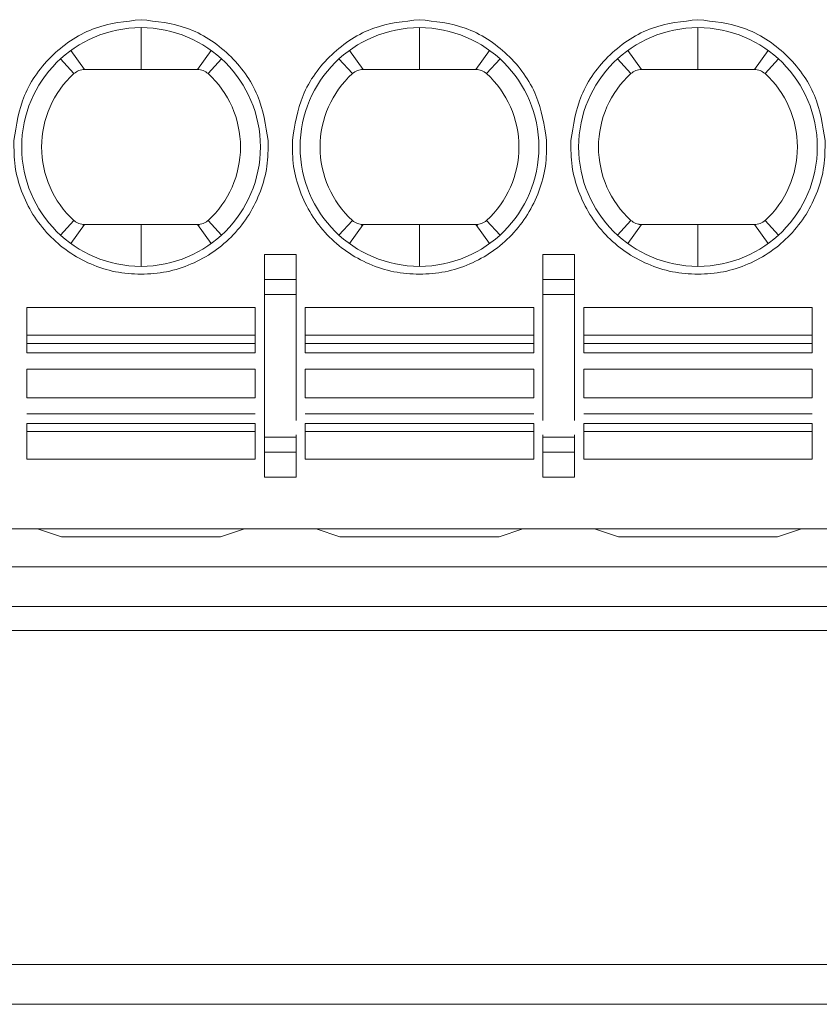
# Model space of a CAD drawing. Header units: millimetres. Extents: x -420 to 420, y -297 to 297.
# Tile 14 of 141: x -230 to -220, y -95 to -84. Entities that reach past the tile are written whole.
import ezdxf

# ---------------------------------------------------------------- set-up
doc = ezdxf.new("R2010")
doc.units = ezdxf.units.MM
doc.header["$MEASUREMENT"] = 0
doc.layers.add('layer 1', color=7, linetype='Continuous')

msp = doc.modelspace()

# ---------------------------------------------------------------- linework, layer by layer
at = {"layer": 'layer 1', "color": 7, "lineweight": 9}
for points, knots in [([(-229.6834, -85.2573), (-229.6551, -85.078), (-229.6268, -84.8986), (-229.5591, -84.7337), (-229.5591, -84.7337), (-229.4863, -84.5561), (-229.368, -84.3952), (-229.2256, -84.2597), (-229.2256, -84.2597), (-229.0831, -84.1242), (-228.9165, -84.0142), (-228.7355, -83.9504), (-228.7355, -83.9504), (-228.5675, -83.8911), (-228.3869, -83.8719), (-228.2063, -83.8524)], [0, 0, 0, 0, 0.2, 0.2, 0.2, 0.2, 0.4, 0.4, 0.4, 0.4, 0.6, 0.6, 0.6, 0.6, 1, 1, 1, 1]), ([(-226.8197, -85.3314), (-226.8197, -84.5657), (-227.4405, -83.9449), (-228.2063, -83.9449), (-228.2063, -83.9449), (-228.9722, -83.9449), (-229.5928, -84.5657), (-229.5928, -85.3314), (-229.5928, -85.3314), (-229.5928, -86.0971), (-228.9722, -86.7179), (-228.2063, -86.7179), (-228.2063, -86.7179), (-227.4405, -86.7179), (-226.8197, -86.0971), (-226.8197, -85.3314)], [0, 0, 0, 0, 0.2, 0.2, 0.2, 0.2, 0.4, 0.4, 0.4, 0.4, 0.6, 0.6, 0.6, 0.6, 1, 1, 1, 1]), ([(-228.2063, -83.8524), (-228.0258, -83.8719), (-227.8452, -83.8911), (-227.6772, -83.9504), (-227.6772, -83.9504), (-227.4962, -84.0142), (-227.3296, -84.1242), (-227.1871, -84.2597), (-227.1871, -84.2597), (-227.0447, -84.3952), (-226.9264, -84.5561), (-226.8536, -84.7337), (-226.8536, -84.7337), (-226.7859, -84.8986), (-226.7576, -85.078), (-226.7292, -85.2573)], [0, 0, 0, 0, 0.2, 0.2, 0.2, 0.2, 0.4, 0.4, 0.4, 0.4, 0.6, 0.6, 0.6, 0.6, 1, 1, 1, 1]), ([(-226.4482, -85.2573), (-226.4199, -85.078), (-226.3916, -84.8986), (-226.3239, -84.7337), (-226.3239, -84.7337), (-226.2511, -84.5561), (-226.1328, -84.3952), (-225.9904, -84.2597), (-225.9904, -84.2597), (-225.8479, -84.1242), (-225.6813, -84.0142), (-225.5003, -83.9504), (-225.5003, -83.9504), (-225.3323, -83.8911), (-225.1517, -83.8719), (-224.971, -83.8524)], [0, 0, 0, 0, 0.2, 0.2, 0.2, 0.2, 0.4, 0.4, 0.4, 0.4, 0.6, 0.6, 0.6, 0.6, 1, 1, 1, 1]), ([(-223.5845, -85.3314), (-223.5845, -84.5657), (-224.2053, -83.9449), (-224.971, -83.9449), (-224.971, -83.9449), (-225.737, -83.9449), (-226.3576, -84.5657), (-226.3576, -85.3314), (-226.3576, -85.3314), (-226.3576, -86.0971), (-225.737, -86.7179), (-224.971, -86.7179), (-224.971, -86.7179), (-224.2053, -86.7179), (-223.5845, -86.0971), (-223.5845, -85.3314)], [0, 0, 0, 0, 0.2, 0.2, 0.2, 0.2, 0.4, 0.4, 0.4, 0.4, 0.6, 0.6, 0.6, 0.6, 1, 1, 1, 1]), ([(-224.971, -83.8524), (-224.7906, -83.8719), (-224.61, -83.8911), (-224.4419, -83.9504), (-224.4419, -83.9504), (-224.261, -84.0142), (-224.0944, -84.1242), (-223.9518, -84.2597), (-223.9518, -84.2597), (-223.8095, -84.3952), (-223.6912, -84.5561), (-223.6183, -84.7337), (-223.6183, -84.7337), (-223.5507, -84.8986), (-223.5224, -85.078), (-223.4939, -85.2573)], [0, 0, 0, 0, 0.2, 0.2, 0.2, 0.2, 0.4, 0.4, 0.4, 0.4, 0.6, 0.6, 0.6, 0.6, 1, 1, 1, 1]), ([(-223.2129, -85.2573), (-223.1846, -85.078), (-223.1564, -84.8986), (-223.0887, -84.7337), (-223.0887, -84.7337), (-223.0159, -84.5561), (-222.8975, -84.3952), (-222.7552, -84.2597), (-222.7552, -84.2597), (-222.6126, -84.1242), (-222.4461, -84.0142), (-222.2651, -83.9504), (-222.2651, -83.9504), (-222.097, -83.8911), (-221.9164, -83.8719), (-221.7358, -83.8524)], [0, 0, 0, 0, 0.2, 0.2, 0.2, 0.2, 0.4, 0.4, 0.4, 0.4, 0.6, 0.6, 0.6, 0.6, 1, 1, 1, 1]), ([(-220.3493, -85.3314), (-220.3493, -84.5657), (-220.9701, -83.9449), (-221.7358, -83.9449), (-221.7358, -83.9449), (-222.5017, -83.9449), (-223.1223, -84.5657), (-223.1223, -85.3314), (-223.1223, -85.3314), (-223.1223, -86.0971), (-222.5017, -86.7179), (-221.7358, -86.7179), (-221.7358, -86.7179), (-220.9701, -86.7179), (-220.3493, -86.0971), (-220.3493, -85.3314)], [0, 0, 0, 0, 0.2, 0.2, 0.2, 0.2, 0.4, 0.4, 0.4, 0.4, 0.6, 0.6, 0.6, 0.6, 1, 1, 1, 1]), ([(-221.7358, -83.8524), (-221.5554, -83.8719), (-221.3748, -83.8911), (-221.2067, -83.9504), (-221.2067, -83.9504), (-221.0257, -84.0142), (-220.8592, -84.1242), (-220.7166, -84.2597), (-220.7166, -84.2597), (-220.5743, -84.3952), (-220.456, -84.5561), (-220.3831, -84.7337), (-220.3831, -84.7337), (-220.3155, -84.8986), (-220.2872, -85.078), (-220.2587, -85.2573)], [0, 0, 0, 0, 0.2, 0.2, 0.2, 0.2, 0.4, 0.4, 0.4, 0.4, 0.6, 0.6, 0.6, 0.6, 1, 1, 1, 1]), ([(-228.9859, -84.4786), (-229.2255, -84.6975), (-229.3617, -85.007), (-229.3617, -85.3314), (-229.3617, -85.3314), (-229.3617, -85.6559), (-229.2253, -85.9655), (-228.9859, -86.1844)], [0, 0, 0, 0, 0.3333333, 0.3333333, 0.3333333, 0.3333333, 1, 1, 1, 1]), ([(-228.8613, -84.4302), (-228.8842, -84.4324), (-228.9073, -84.4346), (-228.928, -84.4427), (-228.928, -84.4427), (-228.9489, -84.4507), (-228.9674, -84.4647), (-228.9859, -84.4786)], [0, 0, 0, 0, 0.3333333, 0.3333333, 0.3333333, 0.3333333, 1, 1, 1, 1]), ([(-228.2063, -84.4302), (-228.1234, -84.4302), (-228.0406, -84.4302), (-227.9578, -84.4302), (-227.9578, -84.4302), (-227.89, -84.4302), (-227.8223, -84.4302), (-227.7546, -84.4302), (-227.7546, -84.4302), (-227.687, -84.4302), (-227.6191, -84.4302), (-227.5515, -84.4302)], [0, 0, 0, 0, 0.25, 0.25, 0.25, 0.25, 0.5, 0.5, 0.5, 0.5, 1, 1, 1, 1]), ([(-227.5515, -84.4302), (-227.5285, -84.4324), (-227.5054, -84.4346), (-227.4847, -84.4427), (-227.4847, -84.4427), (-227.4638, -84.4507), (-227.4453, -84.4647), (-227.4269, -84.4786)], [0, 0, 0, 0, 0.3333333, 0.3333333, 0.3333333, 0.3333333, 1, 1, 1, 1]), ([(-227.4269, -86.1844), (-227.1874, -85.9655), (-227.0508, -85.6559), (-227.0508, -85.3314), (-227.0508, -85.3314), (-227.0508, -85.007), (-227.1873, -84.6975), (-227.4269, -84.4786)], [0, 0, 0, 0, 0.3333333, 0.3333333, 0.3333333, 0.3333333, 1, 1, 1, 1]), ([(-225.7506, -84.4786), (-225.9902, -84.6975), (-226.1265, -85.007), (-226.1265, -85.3314), (-226.1265, -85.3314), (-226.1265, -85.6559), (-225.99, -85.9655), (-225.7506, -86.1844)], [0, 0, 0, 0, 0.3333333, 0.3333333, 0.3333333, 0.3333333, 1, 1, 1, 1]), ([(-225.626, -84.4302), (-225.649, -84.4324), (-225.6721, -84.4346), (-225.6928, -84.4427), (-225.6928, -84.4427), (-225.7137, -84.4507), (-225.7321, -84.4647), (-225.7506, -84.4786)], [0, 0, 0, 0, 0.3333333, 0.3333333, 0.3333333, 0.3333333, 1, 1, 1, 1]), ([(-224.3162, -84.4302), (-224.2933, -84.4324), (-224.2702, -84.4346), (-224.2495, -84.4427), (-224.2495, -84.4427), (-224.2286, -84.4507), (-224.2101, -84.4647), (-224.1916, -84.4786)], [0, 0, 0, 0, 0.3333333, 0.3333333, 0.3333333, 0.3333333, 1, 1, 1, 1]), ([(-224.1916, -86.1844), (-223.9522, -85.9655), (-223.8158, -85.656), (-223.8156, -85.3316), (-223.8156, -85.3316), (-223.8156, -85.007), (-223.952, -84.6975), (-224.1916, -84.4786)], [0, 0, 0, 0, 0.3333333, 0.3333333, 0.3333333, 0.3333333, 1, 1, 1, 1]), ([(-222.5154, -84.4786), (-222.755, -84.6975), (-222.8912, -85.007), (-222.8912, -85.3314), (-222.8912, -85.3314), (-222.8912, -85.6559), (-222.7548, -85.9653), (-222.5154, -86.1844)], [0, 0, 0, 0, 0.3333333, 0.3333333, 0.3333333, 0.3333333, 1, 1, 1, 1]), ([(-222.3908, -84.4302), (-222.4137, -84.4324), (-222.4368, -84.4346), (-222.4575, -84.4427), (-222.4575, -84.4427), (-222.4784, -84.4507), (-222.4969, -84.4647), (-222.5154, -84.4786)], [0, 0, 0, 0, 0.3333333, 0.3333333, 0.3333333, 0.3333333, 1, 1, 1, 1]), ([(-221.7358, -84.4302), (-221.653, -84.4302), (-221.5702, -84.4302), (-221.4873, -84.4302), (-221.4873, -84.4302), (-221.4195, -84.4302), (-221.3518, -84.4302), (-221.2842, -84.4302), (-221.2842, -84.4302), (-221.2165, -84.4302), (-221.1487, -84.4302), (-221.081, -84.4302)], [0, 0, 0, 0, 0.25, 0.25, 0.25, 0.25, 0.5, 0.5, 0.5, 0.5, 1, 1, 1, 1]), ([(-221.081, -84.4302), (-221.0579, -84.4324), (-221.035, -84.4346), (-221.0143, -84.4427), (-221.0143, -84.4427), (-220.9934, -84.4507), (-220.9749, -84.4647), (-220.9564, -84.4786)], [0, 0, 0, 0, 0.3333333, 0.3333333, 0.3333333, 0.3333333, 1, 1, 1, 1]), ([(-220.9564, -86.1844), (-220.7168, -85.9655), (-220.5804, -85.6559), (-220.5804, -85.3314), (-220.5804, -85.3314), (-220.5804, -85.007), (-220.7168, -84.6975), (-220.9564, -84.4786)], [0, 0, 0, 0, 0.3333333, 0.3333333, 0.3333333, 0.3333333, 1, 1, 1, 1]), ([(-228.2063, -86.8104), (-228.3063, -86.8046), (-228.4061, -86.7989), (-228.5039, -86.7804), (-228.5039, -86.7804), (-228.6017, -86.7619), (-228.6975, -86.7305), (-228.7893, -86.6906), (-228.7893, -86.6906), (-228.8812, -86.6508), (-228.969, -86.6028), (-229.0509, -86.5458), (-229.0509, -86.5458), (-229.133, -86.4889), (-229.209, -86.4231), (-229.278, -86.3506), (-229.278, -86.3506), (-229.3469, -86.2783), (-229.4087, -86.1992), (-229.4613, -86.1145), (-229.4613, -86.1145), (-229.5142, -86.0297), (-229.5579, -85.9394), (-229.593, -85.8455), (-229.593, -85.8455), (-229.6281, -85.752), (-229.6549, -85.6547), (-229.6684, -85.5562), (-229.6684, -85.5562), (-229.6821, -85.4575), (-229.6828, -85.3575), (-229.6834, -85.2573)], [0, 0, 0, 0, 0.1111111, 0.1111111, 0.1111111, 0.1111111, 0.2222222, 0.2222222, 0.2222222, 0.2222222, 0.3333333, 0.3333333, 0.3333333, 0.3333333, 0.4444444, 0.4444444, 0.4444444, 0.4444444, 0.5555556, 0.5555556, 0.5555556, 0.5555556, 0.6666667, 0.6666667, 0.6666667, 0.6666667, 0.7777778, 0.7777778, 0.7777778, 0.7777778, 1, 1, 1, 1]), ([(-226.7292, -85.2573), (-226.7299, -85.3573), (-226.7306, -85.4573), (-226.7443, -85.556), (-226.7443, -85.556), (-226.7578, -85.6546), (-226.7844, -85.7518), (-226.8196, -85.8455), (-226.8196, -85.8455), (-226.8547, -85.9393), (-226.8983, -86.0295), (-226.951, -86.1142), (-226.951, -86.1142), (-227.0039, -86.1988), (-227.0656, -86.2781), (-227.1346, -86.3506), (-227.1346, -86.3506), (-227.2035, -86.4231), (-227.2793, -86.4887), (-227.3612, -86.5456), (-227.3612, -86.5456), (-227.4433, -86.6026), (-227.5313, -86.6508), (-227.6232, -86.6906), (-227.6232, -86.6906), (-227.7151, -86.7303), (-227.8108, -86.7619), (-227.9084, -86.7804), (-227.9084, -86.7804), (-228.0064, -86.7991), (-228.1064, -86.8046), (-228.2063, -86.8104)], [0, 0, 0, 0, 0.1111111, 0.1111111, 0.1111111, 0.1111111, 0.2222222, 0.2222222, 0.2222222, 0.2222222, 0.3333333, 0.3333333, 0.3333333, 0.3333333, 0.4444444, 0.4444444, 0.4444444, 0.4444444, 0.5555556, 0.5555556, 0.5555556, 0.5555556, 0.6666667, 0.6666667, 0.6666667, 0.6666667, 0.7777778, 0.7777778, 0.7777778, 0.7777778, 1, 1, 1, 1]), ([(-224.971, -86.8104), (-225.0711, -86.8046), (-225.1709, -86.7989), (-225.2687, -86.7804), (-225.2687, -86.7804), (-225.3665, -86.7619), (-225.4622, -86.7305), (-225.5541, -86.6906), (-225.5541, -86.6906), (-225.646, -86.6508), (-225.7338, -86.6028), (-225.8157, -86.5458), (-225.8157, -86.5458), (-225.8978, -86.4889), (-225.9738, -86.4231), (-226.0427, -86.3506), (-226.0427, -86.3506), (-226.1117, -86.2783), (-226.1734, -86.1992), (-226.2261, -86.1145), (-226.2261, -86.1145), (-226.279, -86.0297), (-226.3226, -85.9394), (-226.3577, -85.8455), (-226.3577, -85.8455), (-226.3929, -85.752), (-226.4197, -85.6547), (-226.4332, -85.5562), (-226.4332, -85.5562), (-226.4469, -85.4575), (-226.4476, -85.3575), (-226.4482, -85.2573)], [0, 0, 0, 0, 0.1111111, 0.1111111, 0.1111111, 0.1111111, 0.2222222, 0.2222222, 0.2222222, 0.2222222, 0.3333333, 0.3333333, 0.3333333, 0.3333333, 0.4444444, 0.4444444, 0.4444444, 0.4444444, 0.5555556, 0.5555556, 0.5555556, 0.5555556, 0.6666667, 0.6666667, 0.6666667, 0.6666667, 0.7777778, 0.7777778, 0.7777778, 0.7777778, 1, 1, 1, 1]), ([(-223.4939, -85.2573), (-223.4947, -85.3573), (-223.4954, -85.4573), (-223.5091, -85.556), (-223.5091, -85.556), (-223.5226, -85.6546), (-223.5492, -85.7518), (-223.5843, -85.8455), (-223.5843, -85.8455), (-223.6195, -85.9393), (-223.6631, -86.0295), (-223.7158, -86.1142), (-223.7158, -86.1142), (-223.7686, -86.1988), (-223.8304, -86.2781), (-223.8993, -86.3506), (-223.8993, -86.3506), (-223.9683, -86.4231), (-224.0441, -86.4887), (-224.126, -86.5456), (-224.126, -86.5456), (-224.2081, -86.6026), (-224.2961, -86.6508), (-224.388, -86.6906), (-224.388, -86.6906), (-224.4798, -86.7303), (-224.5756, -86.7619), (-224.6732, -86.7804), (-224.6732, -86.7804), (-224.7712, -86.7991), (-224.8712, -86.8046), (-224.971, -86.8104)], [0, 0, 0, 0, 0.1111111, 0.1111111, 0.1111111, 0.1111111, 0.2222222, 0.2222222, 0.2222222, 0.2222222, 0.3333333, 0.3333333, 0.3333333, 0.3333333, 0.4444444, 0.4444444, 0.4444444, 0.4444444, 0.5555556, 0.5555556, 0.5555556, 0.5555556, 0.6666667, 0.6666667, 0.6666667, 0.6666667, 0.7777778, 0.7777778, 0.7777778, 0.7777778, 1, 1, 1, 1]), ([(-221.7358, -86.8104), (-221.8358, -86.8046), (-221.9357, -86.7989), (-222.0335, -86.7804), (-222.0335, -86.7804), (-222.1312, -86.7619), (-222.227, -86.7305), (-222.3189, -86.6906), (-222.3189, -86.6906), (-222.4108, -86.6508), (-222.4986, -86.6028), (-222.5805, -86.5458), (-222.5805, -86.5458), (-222.6626, -86.4889), (-222.7385, -86.4231), (-222.8075, -86.3506), (-222.8075, -86.3506), (-222.8765, -86.2783), (-222.9382, -86.1992), (-222.9909, -86.1145), (-222.9909, -86.1145), (-223.0438, -86.0297), (-223.0874, -85.9394), (-223.1225, -85.8455), (-223.1225, -85.8455), (-223.1576, -85.752), (-223.1845, -85.6547), (-223.1979, -85.5562), (-223.1979, -85.5562), (-223.2116, -85.4575), (-223.2124, -85.3575), (-223.2129, -85.2573)], [0, 0, 0, 0, 0.1111111, 0.1111111, 0.1111111, 0.1111111, 0.2222222, 0.2222222, 0.2222222, 0.2222222, 0.3333333, 0.3333333, 0.3333333, 0.3333333, 0.4444444, 0.4444444, 0.4444444, 0.4444444, 0.5555556, 0.5555556, 0.5555556, 0.5555556, 0.6666667, 0.6666667, 0.6666667, 0.6666667, 0.7777778, 0.7777778, 0.7777778, 0.7777778, 1, 1, 1, 1]), ([(-220.2587, -85.2573), (-220.2594, -85.3573), (-220.2602, -85.4573), (-220.2739, -85.556), (-220.2739, -85.556), (-220.2874, -85.6546), (-220.314, -85.7518), (-220.3491, -85.8455), (-220.3491, -85.8455), (-220.3842, -85.9393), (-220.4279, -86.0295), (-220.4805, -86.1142), (-220.4805, -86.1142), (-220.5334, -86.1988), (-220.5952, -86.2781), (-220.6641, -86.3506), (-220.6641, -86.3506), (-220.7331, -86.4231), (-220.8089, -86.4887), (-220.8908, -86.5456), (-220.8908, -86.5456), (-220.9729, -86.6026), (-221.0608, -86.6508), (-221.1527, -86.6906), (-221.1527, -86.6906), (-221.2446, -86.7303), (-221.3404, -86.7619), (-221.438, -86.7804), (-221.438, -86.7804), (-221.536, -86.7991), (-221.636, -86.8046), (-221.7358, -86.8104)], [0, 0, 0, 0, 0.1111111, 0.1111111, 0.1111111, 0.1111111, 0.2222222, 0.2222222, 0.2222222, 0.2222222, 0.3333333, 0.3333333, 0.3333333, 0.3333333, 0.4444444, 0.4444444, 0.4444444, 0.4444444, 0.5555556, 0.5555556, 0.5555556, 0.5555556, 0.6666667, 0.6666667, 0.6666667, 0.6666667, 0.7777778, 0.7777778, 0.7777778, 0.7777778, 1, 1, 1, 1]), ([(-228.9859, -86.1844), (-228.977, -86.1916), (-228.9681, -86.1988), (-228.9587, -86.2049), (-228.9587, -86.2049), (-228.9491, -86.211), (-228.9387, -86.216), (-228.928, -86.2201), (-228.928, -86.2201), (-228.9175, -86.2243), (-228.9064, -86.2277), (-228.8953, -86.2295), (-228.8953, -86.2295), (-228.884, -86.2315), (-228.8725, -86.2321), (-228.8613, -86.2327)], [0, 0, 0, 0, 0.2, 0.2, 0.2, 0.2, 0.4, 0.4, 0.4, 0.4, 0.6, 0.6, 0.6, 0.6, 1, 1, 1, 1]), ([(-227.4269, -86.1844), (-227.4357, -86.1916), (-227.4446, -86.1988), (-227.454, -86.2049), (-227.454, -86.2049), (-227.4636, -86.211), (-227.474, -86.216), (-227.4847, -86.2201), (-227.4847, -86.2201), (-227.4953, -86.2243), (-227.5063, -86.2277), (-227.5174, -86.2295), (-227.5174, -86.2295), (-227.5287, -86.2315), (-227.5402, -86.2321), (-227.5515, -86.2327)], [0, 0, 0, 0, 0.2, 0.2, 0.2, 0.2, 0.4, 0.4, 0.4, 0.4, 0.6, 0.6, 0.6, 0.6, 1, 1, 1, 1]), ([(-225.7506, -86.1844), (-225.7418, -86.1916), (-225.7329, -86.1988), (-225.7235, -86.2049), (-225.7235, -86.2049), (-225.7138, -86.211), (-225.7035, -86.216), (-225.6928, -86.2201), (-225.6928, -86.2201), (-225.6822, -86.2243), (-225.6711, -86.2277), (-225.66, -86.2295), (-225.66, -86.2295), (-225.6488, -86.2315), (-225.6373, -86.2321), (-225.626, -86.2327)], [0, 0, 0, 0, 0.2, 0.2, 0.2, 0.2, 0.4, 0.4, 0.4, 0.4, 0.6, 0.6, 0.6, 0.6, 1, 1, 1, 1]), ([(-224.1916, -86.1844), (-224.2005, -86.1916), (-224.2094, -86.1988), (-224.2188, -86.2049), (-224.2188, -86.2049), (-224.2284, -86.211), (-224.2388, -86.216), (-224.2495, -86.2201), (-224.2495, -86.2201), (-224.26, -86.2243), (-224.2711, -86.2277), (-224.2822, -86.2295), (-224.2822, -86.2295), (-224.2935, -86.2315), (-224.305, -86.2321), (-224.3162, -86.2327)], [0, 0, 0, 0, 0.2, 0.2, 0.2, 0.2, 0.4, 0.4, 0.4, 0.4, 0.6, 0.6, 0.6, 0.6, 1, 1, 1, 1]), ([(-222.5154, -86.1844), (-222.4975, -86.1977), (-222.4797, -86.211), (-222.4594, -86.2193), (-222.4594, -86.2193), (-222.449, -86.2238), (-222.4379, -86.2269), (-222.4269, -86.2291), (-222.4269, -86.2291), (-222.425, -86.2295), (-222.423, -86.2299), (-222.4209, -86.2303), (-222.4209, -86.2303), (-222.4165, -86.231), (-222.4121, -86.2315), (-222.4078, -86.2319), (-222.4078, -86.2319), (-222.4056, -86.2321), (-222.4034, -86.2323), (-222.4013, -86.2323), (-222.4013, -86.2323), (-222.401, -86.2325), (-222.4006, -86.2325), (-222.4002, -86.2325), (-222.4002, -86.2325), (-222.4, -86.2325), (-222.3997, -86.2325), (-222.3993, -86.2325), (-222.3993, -86.2325), (-222.3991, -86.2325), (-222.3988, -86.2325), (-222.3986, -86.2325), (-222.3986, -86.2325), (-222.3982, -86.2325), (-222.3978, -86.2325), (-222.3975, -86.2325), (-222.3975, -86.2325), (-222.3973, -86.2325), (-222.3971, -86.2327), (-222.3969, -86.2327), (-222.3969, -86.2327), (-222.3967, -86.2327), (-222.3967, -86.2327), (-222.3967, -86.2327), (-222.3967, -86.2327), (-222.3967, -86.2327), (-222.3967, -86.2327), (-222.3967, -86.2327), (-222.3967, -86.2327), (-222.3967, -86.2327), (-222.3967, -86.2327), (-222.3967, -86.2327), (-222.3967, -86.2327), (-222.3967, -86.2327), (-222.3967, -86.2327), (-222.3967, -86.2327), (-222.3967, -86.2327), (-222.3967, -86.2327), (-222.3967, -86.2327), (-222.3967, -86.2327), (-222.3967, -86.2327), (-222.3967, -86.2327), (-222.3967, -86.2327), (-222.3967, -86.2327), (-222.3967, -86.2327), (-222.3967, -86.2327), (-222.3967, -86.2327), (-222.3967, -86.2327), (-222.3967, -86.2327), (-222.3967, -86.2327), (-222.3967, -86.2327), (-222.3967, -86.2327), (-222.3967, -86.2327), (-222.3967, -86.2327), (-222.3967, -86.2327), (-222.3967, -86.2327), (-222.3967, -86.2327), (-222.3967, -86.2327), (-222.3967, -86.2327), (-222.3967, -86.2327), (-222.3967, -86.2327), (-222.3967, -86.2327), (-222.3967, -86.2327), (-222.3967, -86.2327), (-222.3967, -86.2327), (-222.3967, -86.2327), (-222.3967, -86.2327), (-222.3967, -86.2327), (-222.3967, -86.2327), (-222.3967, -86.2327), (-222.3967, -86.2327), (-222.3967, -86.2327), (-222.3967, -86.2327), (-222.3967, -86.2327), (-222.3967, -86.2327), (-222.3967, -86.2327), (-222.3967, -86.2327), (-222.3967, -86.2327), (-222.3967, -86.2327), (-222.3967, -86.2327), (-222.3967, -86.2327), (-222.3967, -86.2327), (-222.3967, -86.2327), (-222.3967, -86.2327), (-222.3967, -86.2327), (-222.3967, -86.2327), (-222.3967, -86.2327), (-222.3967, -86.2327), (-222.3967, -86.2327), (-222.3967, -86.2327), (-222.3967, -86.2327), (-222.3967, -86.2327), (-222.3967, -86.2327), (-222.3967, -86.2327), (-222.3967, -86.2327), (-222.3967, -86.2327), (-222.3967, -86.2327), (-222.3967, -86.2327), (-222.3967, -86.2327), (-222.3965, -86.2327), (-222.3965, -86.2327), (-222.3965, -86.2327), (-222.3965, -86.2327), (-222.3964, -86.2327), (-222.3964, -86.2327), (-222.3962, -86.2327), (-222.3962, -86.2327), (-222.396, -86.2327), (-222.396, -86.2327), (-222.396, -86.2327), (-222.3958, -86.2327), (-222.3958, -86.2327), (-222.3958, -86.2327), (-222.3956, -86.2327), (-222.3956, -86.2327), (-222.3954, -86.2327), (-222.3954, -86.2327), (-222.3954, -86.2327), (-222.3954, -86.2327), (-222.3952, -86.2327), (-222.3952, -86.2327), (-222.3952, -86.2327), (-222.3951, -86.2327), (-222.3951, -86.2327), (-222.3951, -86.2327), (-222.3949, -86.2327), (-222.3949, -86.2327), (-222.3947, -86.2327), (-222.3947, -86.2327), (-222.3945, -86.2327), (-222.3943, -86.2327), (-222.3941, -86.2327), (-222.3941, -86.2327), (-222.3939, -86.2327), (-222.3938, -86.2327), (-222.3936, -86.2327), (-222.3936, -86.2327), (-222.3923, -86.2327), (-222.3915, -86.2327), (-222.3908, -86.2327)], [0, 0, 0, 0, 0.0243902, 0.0243902, 0.0243902, 0.0243902, 0.0487805, 0.0487805, 0.0487805, 0.0487805, 0.0731707, 0.0731707, 0.0731707, 0.0731707, 0.097561, 0.097561, 0.097561, 0.097561, 0.1219512, 0.1219512, 0.1219512, 0.1219512, 0.1463415, 0.1463415, 0.1463415, 0.1463415, 0.1707317, 0.1707317, 0.1707317, 0.1707317, 0.195122, 0.195122, 0.195122, 0.195122, 0.2195122, 0.2195122, 0.2195122, 0.2195122, 0.2439024, 0.2439024, 0.2439024, 0.2439024, 0.2682927, 0.2682927, 0.2682927, 0.2682927, 0.2926829, 0.2926829, 0.2926829, 0.2926829, 0.3170732, 0.3170732, 0.3170732, 0.3170732, 0.3414634, 0.3414634, 0.3414634, 0.3414634, 0.3658537, 0.3658537, 0.3658537, 0.3658537, 0.3902439, 0.3902439, 0.3902439, 0.3902439, 0.4146341, 0.4146341, 0.4146341, 0.4146341, 0.4390244, 0.4390244, 0.4390244, 0.4390244, 0.4634146, 0.4634146, 0.4634146, 0.4634146, 0.4878049, 0.4878049, 0.4878049, 0.4878049, 0.5121951, 0.5121951, 0.5121951, 0.5121951, 0.5365854, 0.5365854, 0.5365854, 0.5365854, 0.5609756, 0.5609756, 0.5609756, 0.5609756, 0.5853659, 0.5853659, 0.5853659, 0.5853659, 0.6097561, 0.6097561, 0.6097561, 0.6097561, 0.6341463, 0.6341463, 0.6341463, 0.6341463, 0.6585366, 0.6585366, 0.6585366, 0.6585366, 0.6829268, 0.6829268, 0.6829268, 0.6829268, 0.7073171, 0.7073171, 0.7073171, 0.7073171, 0.7317073, 0.7317073, 0.7317073, 0.7317073, 0.7560976, 0.7560976, 0.7560976, 0.7560976, 0.7804878, 0.7804878, 0.7804878, 0.7804878, 0.804878, 0.804878, 0.804878, 0.804878, 0.8292683, 0.8292683, 0.8292683, 0.8292683, 0.8536585, 0.8536585, 0.8536585, 0.8536585, 0.8780488, 0.8780488, 0.8780488, 0.8780488, 0.902439, 0.902439, 0.902439, 0.902439, 0.9268293, 0.9268293, 0.9268293, 0.9268293, 0.9512195, 0.9512195, 0.9512195, 0.9512195, 1, 1, 1, 1]), ([(-220.9564, -86.1844), (-220.9653, -86.1916), (-220.974, -86.1988), (-220.9836, -86.2049), (-220.9836, -86.2049), (-220.9932, -86.211), (-221.0035, -86.216), (-221.0143, -86.2201), (-221.0143, -86.2201), (-221.0248, -86.2243), (-221.0359, -86.2277), (-221.047, -86.2295), (-221.047, -86.2295), (-221.0583, -86.2315), (-221.0697, -86.2321), (-221.081, -86.2327)], [0, 0, 0, 0, 0.2, 0.2, 0.2, 0.2, 0.4, 0.4, 0.4, 0.4, 0.6, 0.6, 0.6, 0.6, 1, 1, 1, 1]), ([(-229.5331, -88.5443), (-229.5331, -88.5467), (-229.5331, -88.5493), (-229.5331, -88.5543), (-229.5331, -88.5543), (-229.5331, -88.5591), (-229.5331, -88.5665), (-229.5331, -88.5751), (-229.5331, -88.5751), (-229.5331, -88.5838), (-229.5331, -88.5938), (-229.5331, -88.6045), (-229.5331, -88.6045), (-229.5331, -88.6151), (-229.5331, -88.6267), (-229.5331, -88.6382)], [0, 0, 0, 0, 0.2, 0.2, 0.2, 0.2, 0.4, 0.4, 0.4, 0.4, 0.6, 0.6, 0.6, 0.6, 1, 1, 1, 1]), ([(-226.8796, -88.6382), (-226.8796, -88.6267), (-226.8796, -88.6151), (-226.8796, -88.6045), (-226.8796, -88.6045), (-226.8796, -88.5938), (-226.8796, -88.5838), (-226.8796, -88.5751), (-226.8796, -88.5751), (-226.8796, -88.5665), (-226.8796, -88.5591), (-226.8796, -88.5543), (-226.8796, -88.5543), (-226.8796, -88.5493), (-226.8796, -88.5467), (-226.8796, -88.5443)], [0, 0, 0, 0, 0.2, 0.2, 0.2, 0.2, 0.4, 0.4, 0.4, 0.4, 0.6, 0.6, 0.6, 0.6, 1, 1, 1, 1]), ([(-226.2979, -88.5443), (-226.2979, -88.5467), (-226.2979, -88.5493), (-226.2979, -88.5543), (-226.2979, -88.5543), (-226.2979, -88.5591), (-226.2979, -88.5665), (-226.2979, -88.5751), (-226.2979, -88.5751), (-226.2979, -88.5838), (-226.2979, -88.5938), (-226.2979, -88.6045), (-226.2979, -88.6045), (-226.2979, -88.6151), (-226.2979, -88.6267), (-226.2979, -88.6382)], [0, 0, 0, 0, 0.2, 0.2, 0.2, 0.2, 0.4, 0.4, 0.4, 0.4, 0.6, 0.6, 0.6, 0.6, 1, 1, 1, 1]), ([(-223.6444, -88.6382), (-223.6444, -88.6267), (-223.6444, -88.6151), (-223.6444, -88.6045), (-223.6444, -88.6045), (-223.6444, -88.5938), (-223.6444, -88.5838), (-223.6444, -88.5751), (-223.6444, -88.5751), (-223.6444, -88.5665), (-223.6444, -88.5591), (-223.6444, -88.5543), (-223.6444, -88.5543), (-223.6444, -88.5493), (-223.6444, -88.5467), (-223.6444, -88.5443)], [0, 0, 0, 0, 0.2, 0.2, 0.2, 0.2, 0.4, 0.4, 0.4, 0.4, 0.6, 0.6, 0.6, 0.6, 1, 1, 1, 1]), ([(-223.0626, -88.5443), (-223.0626, -88.5467), (-223.0626, -88.5491), (-223.0626, -88.5541), (-223.0626, -88.5541), (-223.0626, -88.5589), (-223.0626, -88.5663), (-223.0626, -88.575), (-223.0626, -88.575), (-223.0626, -88.5835), (-223.0626, -88.5934), (-223.0626, -88.6042), (-223.0626, -88.6042), (-223.0626, -88.6149), (-223.0626, -88.6264), (-223.0626, -88.6378)], [0, 0, 0, 0, 0.2, 0.2, 0.2, 0.2, 0.4, 0.4, 0.4, 0.4, 0.6, 0.6, 0.6, 0.6, 1, 1, 1, 1]), ([(-220.4092, -88.6382), (-220.4092, -88.6265), (-220.4092, -88.6151), (-220.4092, -88.6044), (-220.4092, -88.6044), (-220.4092, -88.5936), (-220.4092, -88.5836), (-220.4092, -88.5751), (-220.4092, -88.5751), (-220.4092, -88.5665), (-220.4092, -88.5591), (-220.4092, -88.5541), (-220.4092, -88.5541), (-220.4092, -88.5493), (-220.4092, -88.5467), (-220.4092, -88.5443)], [0, 0, 0, 0, 0.2, 0.2, 0.2, 0.2, 0.4, 0.4, 0.4, 0.4, 0.6, 0.6, 0.6, 0.6, 1, 1, 1, 1])]:
    msp.add_open_spline(points, degree=3, knots=knots, dxfattribs=at)
for points in [[(-228.2063, -83.9449), (-228.2063, -83.9449), (-228.2063, -84.4302), (-228.2063, -84.4302)], [(-224.971, -83.9449), (-224.971, -83.9449), (-224.971, -84.4302), (-224.971, -84.4302)], [(-221.7358, -83.9449), (-221.7358, -83.9449), (-221.7358, -84.4302), (-221.7358, -84.4302)], [(-228.8613, -84.4302), (-228.8613, -84.4302), (-229.0214, -84.2098), (-229.0214, -84.2098)], [(-227.5515, -84.4302), (-227.5515, -84.4302), (-227.3914, -84.2098), (-227.3914, -84.2098)], [(-225.626, -84.4302), (-225.626, -84.4302), (-225.7861, -84.2098), (-225.7861, -84.2098)], [(-224.3162, -84.4302), (-224.3162, -84.4302), (-224.1561, -84.2098), (-224.1561, -84.2098)], [(-222.3908, -84.4302), (-222.3908, -84.4302), (-222.5509, -84.2098), (-222.5509, -84.2098)], [(-221.081, -84.4302), (-221.081, -84.4302), (-220.9209, -84.2098), (-220.9209, -84.2098)], [(-229.1419, -84.308), (-229.1419, -84.308), (-228.9859, -84.4786), (-228.9859, -84.4786)], [(-227.4269, -84.4786), (-227.4269, -84.4786), (-227.2708, -84.308), (-227.2708, -84.308)], [(-225.9067, -84.308), (-225.9067, -84.308), (-225.7506, -84.4786), (-225.7506, -84.4786)], [(-224.1916, -84.4786), (-224.1916, -84.4786), (-224.0356, -84.308), (-224.0356, -84.308)], [(-222.6714, -84.308), (-222.6714, -84.308), (-222.5154, -84.4786), (-222.5154, -84.4786)], [(-220.9564, -84.4786), (-220.9564, -84.4786), (-220.8004, -84.308), (-220.8004, -84.308)], [(-228.8613, -84.4302), (-228.8613, -84.4302), (-228.2063, -84.4302), (-228.2063, -84.4302)], [(-225.626, -84.4302), (-225.626, -84.4302), (-224.971, -84.4302), (-224.971, -84.4302)], [(-224.971, -84.4302), (-224.971, -84.4302), (-224.3162, -84.4302), (-224.3162, -84.4302)], [(-221.7358, -84.4302), (-221.7358, -84.4302), (-222.3908, -84.4302), (-222.3908, -84.4302)], [(-228.9859, -86.1844), (-228.9859, -86.1844), (-229.1417, -86.3549), (-229.1417, -86.3549)], [(-229.0214, -86.4532), (-229.0214, -86.4532), (-228.8613, -86.2327), (-228.8613, -86.2327)], [(-228.8755, -86.2526), (-228.8755, -86.2526), (-228.8801, -86.2301), (-228.8801, -86.2301)], [(-228.2063, -86.2327), (-228.2063, -86.2327), (-228.8613, -86.2327), (-228.8613, -86.2327)], [(-228.2063, -86.2327), (-228.2063, -86.2327), (-228.2063, -86.7179), (-228.2063, -86.7179)], [(-227.5515, -86.2327), (-227.5515, -86.2327), (-228.2063, -86.2327), (-228.2063, -86.2327)], [(-227.3914, -86.4532), (-227.3914, -86.4532), (-227.5515, -86.2327), (-227.5515, -86.2327)], [(-227.5324, -86.2301), (-227.5324, -86.2301), (-227.5372, -86.2526), (-227.5372, -86.2526)], [(-227.2712, -86.355), (-227.2712, -86.355), (-227.4269, -86.1844), (-227.4269, -86.1844)], [(-225.7506, -86.1844), (-225.7506, -86.1844), (-225.9065, -86.3549), (-225.9065, -86.3549)], [(-225.7861, -86.4532), (-225.7861, -86.4532), (-225.626, -86.2327), (-225.626, -86.2327)], [(-225.6403, -86.2526), (-225.6403, -86.2526), (-225.6449, -86.2301), (-225.6449, -86.2301)], [(-225.626, -86.2327), (-225.626, -86.2327), (-224.971, -86.2327), (-224.971, -86.2327)], [(-224.971, -86.2327), (-224.971, -86.2327), (-224.971, -86.7179), (-224.971, -86.7179)], [(-224.3162, -86.2327), (-224.3162, -86.2327), (-224.971, -86.2327), (-224.971, -86.2327)], [(-224.1561, -86.4532), (-224.1561, -86.4532), (-224.3162, -86.2327), (-224.3162, -86.2327)], [(-224.2974, -86.2301), (-224.2974, -86.2301), (-224.302, -86.2526), (-224.302, -86.2526)], [(-224.0358, -86.355), (-224.0358, -86.355), (-224.1916, -86.1844), (-224.1916, -86.1844)], [(-222.5154, -86.1844), (-222.5154, -86.1844), (-222.6714, -86.3549), (-222.6714, -86.3549)], [(-222.5509, -86.4532), (-222.5509, -86.4532), (-222.3908, -86.2327), (-222.3908, -86.2327)], [(-222.3908, -86.2327), (-222.3908, -86.2327), (-221.7358, -86.2327), (-221.7358, -86.2327)], [(-221.7358, -86.2327), (-221.7358, -86.2327), (-221.7358, -86.7179), (-221.7358, -86.7179)], [(-221.7358, -86.2327), (-221.7358, -86.2327), (-221.081, -86.2327), (-221.081, -86.2327)], [(-220.9209, -86.4532), (-220.9209, -86.4532), (-221.081, -86.2327), (-221.081, -86.2327)], [(-220.8004, -86.3549), (-220.8004, -86.3549), (-220.9564, -86.1844), (-220.9564, -86.1844)], [(-226.7735, -86.5793), (-226.7735, -86.5793), (-226.4038, -86.5793), (-226.4038, -86.5793)], [(-226.7735, -86.8714), (-226.7735, -86.8714), (-226.7735, -86.5793), (-226.7735, -86.5793)], [(-226.4038, -86.5793), (-226.4038, -86.5793), (-226.4038, -86.8714), (-226.4038, -86.8714)], [(-223.5383, -86.5793), (-223.5383, -86.5793), (-223.1686, -86.5793), (-223.1686, -86.5793)], [(-223.5383, -86.5793), (-223.5383, -86.5793), (-223.5383, -86.8714), (-223.5383, -86.8714)], [(-223.1686, -86.5793), (-223.1686, -86.5793), (-223.1686, -86.8714), (-223.1686, -86.8714)], [(-226.7735, -86.8714), (-226.7735, -86.8714), (-226.7735, -87.0452), (-226.7735, -87.0452)], [(-226.4038, -86.8714), (-226.4038, -86.8714), (-226.7735, -86.8714), (-226.7735, -86.8714)], [(-226.4038, -86.8714), (-226.4038, -86.8714), (-226.4038, -87.0452), (-226.4038, -87.0452)], [(-223.5383, -86.8714), (-223.5383, -86.8714), (-223.1686, -86.8714), (-223.1686, -86.8714)], [(-223.5383, -86.8714), (-223.5383, -86.8714), (-223.5383, -87.0452), (-223.5383, -87.0452)], [(-223.1686, -86.8714), (-223.1686, -86.8714), (-223.1686, -87.0452), (-223.1686, -87.0452)], [(-226.7735, -87.0452), (-226.7735, -87.0452), (-226.4038, -87.0452), (-226.4038, -87.0452)], [(-226.7735, -87.0452), (-226.7735, -87.0452), (-226.7735, -88.7016), (-226.7735, -88.7016)], [(-226.4038, -87.0452), (-226.4038, -87.0452), (-226.4038, -88.508), (-226.4038, -88.508)], [(-223.1686, -87.0452), (-223.1686, -87.0452), (-223.5383, -87.0452), (-223.5383, -87.0452)], [(-223.5383, -87.0452), (-223.5383, -87.0452), (-223.5383, -88.508), (-223.5383, -88.508)], [(-223.1686, -87.0452), (-223.1686, -87.0452), (-223.1686, -88.508), (-223.1686, -88.508)], [(-229.5331, -87.1975), (-229.5331, -87.1975), (-226.8796, -87.1975), (-226.8796, -87.1975)], [(-229.5331, -87.5193), (-229.5331, -87.5193), (-229.5331, -87.1975), (-229.5331, -87.1975)], [(-226.8796, -87.5193), (-226.8796, -87.5193), (-226.8796, -87.1975), (-226.8796, -87.1975)], [(-226.2979, -87.1975), (-226.2979, -87.1975), (-223.6444, -87.1975), (-223.6444, -87.1975)], [(-226.2979, -87.5193), (-226.2979, -87.5193), (-226.2979, -87.1975), (-226.2979, -87.1975)], [(-223.6444, -87.5193), (-223.6444, -87.5193), (-223.6444, -87.1975), (-223.6444, -87.1975)], [(-220.4092, -87.1975), (-220.4092, -87.1975), (-223.0626, -87.1975), (-223.0626, -87.1975)], [(-223.0626, -87.5192), (-223.0626, -87.5192), (-223.0626, -87.1975), (-223.0626, -87.1975)], [(-220.4092, -87.1975), (-220.4092, -87.1975), (-220.4092, -87.5192), (-220.4092, -87.5192)], [(-229.5331, -87.5193), (-229.5331, -87.5193), (-226.8796, -87.5193), (-226.8796, -87.5193)], [(-229.5331, -87.5193), (-229.5331, -87.5193), (-229.5331, -87.6129), (-229.5331, -87.6129)], [(-229.5331, -87.6129), (-229.5331, -87.6129), (-226.8796, -87.6129), (-226.8796, -87.6129)], [(-229.5331, -87.6129), (-229.5331, -87.6129), (-229.5331, -87.7244), (-229.5331, -87.7244)], [(-226.8796, -87.6129), (-226.8796, -87.6129), (-226.8796, -87.5193), (-226.8796, -87.5193)], [(-226.8796, -87.7244), (-226.8796, -87.7244), (-226.8796, -87.6129), (-226.8796, -87.6129)], [(-226.2979, -87.5193), (-226.2979, -87.5193), (-223.6444, -87.5193), (-223.6444, -87.5193)], [(-226.2979, -87.5193), (-226.2979, -87.5193), (-226.2979, -87.6129), (-226.2979, -87.6129)], [(-226.2979, -87.6129), (-226.2979, -87.6129), (-223.6444, -87.6129), (-223.6444, -87.6129)], [(-226.2979, -87.6129), (-226.2979, -87.6129), (-226.2979, -87.7244), (-226.2979, -87.7244)], [(-223.6444, -87.6129), (-223.6444, -87.6129), (-223.6444, -87.5193), (-223.6444, -87.5193)], [(-223.6444, -87.7244), (-223.6444, -87.7244), (-223.6444, -87.6129), (-223.6444, -87.6129)], [(-220.4092, -87.5192), (-220.4092, -87.5192), (-223.0626, -87.5192), (-223.0626, -87.5192)], [(-223.0626, -87.5192), (-223.0626, -87.5192), (-223.0626, -87.6127), (-223.0626, -87.6127)], [(-223.0626, -87.6127), (-223.0626, -87.6127), (-220.4092, -87.6127), (-220.4092, -87.6127)], [(-223.0626, -87.7244), (-223.0626, -87.7244), (-223.0626, -87.6127), (-223.0626, -87.6127)], [(-220.4092, -87.6127), (-220.4092, -87.6127), (-220.4092, -87.5192), (-220.4092, -87.5192)], [(-220.4092, -87.6127), (-220.4092, -87.6127), (-220.4092, -87.7244), (-220.4092, -87.7244)], [(-229.5331, -87.7244), (-229.5331, -87.7244), (-226.8796, -87.7244), (-226.8796, -87.7244)], [(-226.2979, -87.7244), (-226.2979, -87.7244), (-223.6444, -87.7244), (-223.6444, -87.7244)], [(-220.4092, -87.7244), (-220.4092, -87.7244), (-223.0626, -87.7244), (-223.0626, -87.7244)], [(-226.8796, -87.9118), (-226.8796, -87.9118), (-229.5331, -87.9118), (-229.5331, -87.9118)], [(-229.5331, -87.9118), (-229.5331, -87.9118), (-229.5331, -88.2452), (-229.5331, -88.2452)], [(-226.8796, -88.2452), (-226.8796, -88.2452), (-226.8796, -87.9118), (-226.8796, -87.9118)], [(-223.6444, -87.9118), (-223.6444, -87.9118), (-226.2979, -87.9118), (-226.2979, -87.9118)], [(-226.2979, -87.9118), (-226.2979, -87.9118), (-226.2979, -88.2452), (-226.2979, -88.2452)], [(-223.6444, -88.2452), (-223.6444, -88.2452), (-223.6444, -87.9118), (-223.6444, -87.9118)], [(-220.4092, -87.9118), (-220.4092, -87.9118), (-223.0626, -87.9118), (-223.0626, -87.9118)], [(-223.0626, -88.2452), (-223.0626, -88.2452), (-223.0626, -87.9118), (-223.0626, -87.9118)], [(-220.4092, -87.9118), (-220.4092, -87.9118), (-220.4092, -88.2452), (-220.4092, -88.2452)], [(-229.5331, -88.2452), (-229.5331, -88.2452), (-226.8796, -88.2452), (-226.8796, -88.2452)], [(-226.2979, -88.2452), (-226.2979, -88.2452), (-223.6444, -88.2452), (-223.6444, -88.2452)], [(-220.4092, -88.2452), (-220.4092, -88.2452), (-223.0626, -88.2452), (-223.0626, -88.2452)], [(-226.8796, -88.4328), (-226.8796, -88.4328), (-229.5331, -88.4328), (-229.5331, -88.4328)], [(-223.6444, -88.4328), (-223.6444, -88.4328), (-226.2979, -88.4328), (-226.2979, -88.4328)], [(-220.4092, -88.4328), (-220.4092, -88.4328), (-223.0626, -88.4328), (-223.0626, -88.4328)], [(-229.5331, -88.5443), (-229.5331, -88.5443), (-226.8796, -88.5443), (-226.8796, -88.5443)], [(-229.5331, -88.9595), (-229.5331, -88.9595), (-229.5331, -88.6382), (-229.5331, -88.6382)], [(-229.5331, -88.6382), (-229.5331, -88.6382), (-226.8796, -88.6382), (-226.8796, -88.6382)], [(-226.8796, -88.9595), (-226.8796, -88.9595), (-226.8796, -88.6382), (-226.8796, -88.6382)], [(-226.2979, -88.5443), (-226.2979, -88.5443), (-223.6444, -88.5443), (-223.6444, -88.5443)], [(-226.2979, -88.6382), (-226.2979, -88.6382), (-223.6444, -88.6382), (-223.6444, -88.6382)], [(-226.2979, -88.6382), (-226.2979, -88.6382), (-226.2979, -88.9595), (-226.2979, -88.9595)], [(-223.6444, -88.9595), (-223.6444, -88.9595), (-223.6444, -88.6382), (-223.6444, -88.6382)], [(-220.4092, -88.5443), (-220.4092, -88.5443), (-223.0626, -88.5443), (-223.0626, -88.5443)], [(-223.0626, -88.6378), (-223.0626, -88.6378), (-221.7358, -88.638), (-221.7358, -88.638)], [(-223.0626, -88.9595), (-223.0626, -88.9595), (-223.0626, -88.6378), (-223.0626, -88.6378)], [(-221.7358, -88.638), (-221.7358, -88.638), (-220.4092, -88.6382), (-220.4092, -88.6382)], [(-220.4092, -88.9595), (-220.4092, -88.9595), (-220.4092, -88.6382), (-220.4092, -88.6382)], [(-226.4038, -88.7016), (-226.4038, -88.7016), (-226.7735, -88.7016), (-226.7735, -88.7016)], [(-226.7735, -88.7016), (-226.7735, -88.7016), (-226.7735, -88.8754), (-226.7735, -88.8754)], [(-226.4038, -88.6744), (-226.4038, -88.6744), (-226.4038, -88.7016), (-226.4038, -88.7016)], [(-226.4038, -88.7016), (-226.4038, -88.7016), (-226.4038, -88.8754), (-226.4038, -88.8754)], [(-223.5383, -88.6744), (-223.5383, -88.6744), (-223.5383, -88.7016), (-223.5383, -88.7016)], [(-223.1686, -88.7016), (-223.1686, -88.7016), (-223.5383, -88.7016), (-223.5383, -88.7016)], [(-223.5383, -88.7016), (-223.5383, -88.7016), (-223.5383, -88.8754), (-223.5383, -88.8754)], [(-223.1686, -88.674), (-223.1686, -88.674), (-223.1686, -88.7016), (-223.1686, -88.7016)], [(-223.1686, -88.7016), (-223.1686, -88.7016), (-223.1686, -88.8754), (-223.1686, -88.8754)], [(-226.7735, -88.8754), (-226.7735, -88.8754), (-226.4038, -88.8754), (-226.4038, -88.8754)], [(-226.7735, -89.1675), (-226.7735, -89.1675), (-226.7735, -88.8754), (-226.7735, -88.8754)], [(-226.4038, -88.8754), (-226.4038, -88.8754), (-226.4038, -89.1675), (-226.4038, -89.1675)], [(-223.1686, -88.8754), (-223.1686, -88.8754), (-223.5383, -88.8754), (-223.5383, -88.8754)], [(-223.5383, -88.8754), (-223.5383, -88.8754), (-223.5383, -89.1675), (-223.5383, -89.1675)], [(-223.1686, -89.1675), (-223.1686, -89.1675), (-223.1686, -88.8754), (-223.1686, -88.8754)], [(-226.8796, -88.9595), (-226.8796, -88.9595), (-229.5331, -88.9595), (-229.5331, -88.9595)], [(-223.6444, -88.9595), (-223.6444, -88.9595), (-226.2979, -88.9595), (-226.2979, -88.9595)], [(-223.0626, -88.9595), (-223.0626, -88.9595), (-220.4092, -88.9595), (-220.4092, -88.9595)], [(-226.4038, -89.1675), (-226.4038, -89.1675), (-226.7735, -89.1675), (-226.7735, -89.1675)], [(-223.1686, -89.1675), (-223.1686, -89.1675), (-223.5383, -89.1675), (-223.5383, -89.1675)], [(-239.8993, -89.7683), (-239.8993, -89.7683), (-216.5132, -89.7683), (-216.5132, -89.7683)], [(-229.1306, -89.8607), (-229.1306, -89.8607), (-229.4079, -89.7683), (-229.4079, -89.7683)], [(-227.2819, -89.8607), (-227.2819, -89.8607), (-227.0046, -89.7683), (-227.0046, -89.7683)], [(-225.8954, -89.8607), (-225.8954, -89.8607), (-226.1727, -89.7683), (-226.1727, -89.7683)], [(-223.7694, -89.7683), (-223.7694, -89.7683), (-224.0467, -89.8607), (-224.0467, -89.8607)], [(-222.9375, -89.7683), (-222.9375, -89.7683), (-222.6602, -89.8607), (-222.6602, -89.8607)], [(-220.8115, -89.8607), (-220.8115, -89.8607), (-220.5342, -89.7683), (-220.5342, -89.7683)], [(-227.2819, -89.8607), (-227.2819, -89.8607), (-229.1306, -89.8607), (-229.1306, -89.8607)], [(-224.0467, -89.8607), (-224.0467, -89.8607), (-225.8954, -89.8607), (-225.8954, -89.8607)], [(-222.6602, -89.8607), (-222.6602, -89.8607), (-220.8115, -89.8607), (-220.8115, -89.8607)], [(-240.0195, -90.2074), (-240.0195, -90.2074), (-216.3561, -90.2074), (-216.3561, -90.2074)], [(-240.0195, -90.6695), (-240.0195, -90.6695), (-216.3561, -90.6695), (-216.3561, -90.6695)], [(-216.3561, -90.9468), (-216.3561, -90.9468), (-240.0195, -90.9468), (-240.0195, -90.9468)], [(-241.8682, -94.8291), (-241.8682, -94.8291), (-191.0289, -94.8291), (-191.0289, -94.8291)], [(-241.8682, -95.2913), (-241.8682, -95.2913), (-191.0289, -95.2913), (-191.0289, -95.2913)]]:
    msp.add_open_spline(points, degree=3, dxfattribs=at)

doc.saveas('drawing.dxf')
